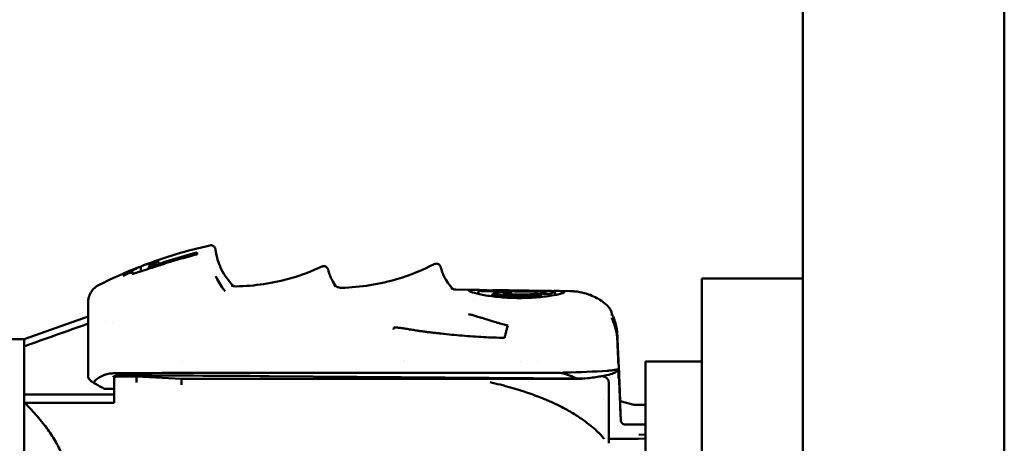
# Model space of a CAD drawing. Header units: millimetres. Extents: x 0 to 4584, y -120 to 1188.
# Tile 33 of 105: x 386 to 430, y 710 to 729. Entities that reach past the tile are written whole.
import ezdxf

# ---------------------------------------------------------------- set-up
doc = ezdxf.new("R2010")
doc.units = ezdxf.units.MM
doc.header["$LTSCALE"] = 2
doc.layers.add('Sichtbar (ISO)', color=7, linetype='Continuous', lineweight=50)

msp = doc.modelspace()

# ---------------------------------------------------------------- linework, layer by layer
at = {"layer": 'Sichtbar (ISO)'}
for p, q in [((429.628, 607.9063), (429.628, 1046.9063)), ((420.678, 977.4063), (420.678, 677.4063)), ((393.7537, 718.5288), (393.7537, 718.5599)), ((391.6537, 717.9383), (391.6537, 718.0168)), ((392.1537, 718.0827), (392.1537, 718.0114)), ((390.8537, 717.6977), (390.8537, 717.6192)), ((402.6709, 717.3844), (402.6709, 717.3844)), ((416.178, 713.9063), (416.178, 717.4063)), ((420.678, 717.4063), (416.178, 717.4063)), ((395.4777, 717.05), (395.4777, 717.05)), ((406.1078, 716.8966), (405.2469, 716.9086)), ((406.2233, 716.7189), (406.2738, 716.8571)), ((409.2614, 716.8268), (406.4537, 716.8659)), ((406.4537, 716.8405), (409.2614, 716.8014)), ((406.8538, 716.6097), (406.8923, 716.7154)), ((406.8829, 716.8599), (406.892, 716.8849)), ((407.1691, 716.8817), (406.9746, 716.8845)), ((407.6816, 716.6908), (407.6585, 716.7705)), ((407.6927, 716.7829), (407.727, 716.6888)), ((408.2489, 716.8626), (408.2489, 716.8626)), ((408.9465, 716.8569), (408.5018, 716.8631)), ((408.9885, 716.8306), (408.981, 716.8564)), ((409.0151, 716.6857), (409.0541, 716.5789)), ((409.0154, 716.8552), (409.0245, 716.8301)), ((409.0202, 716.6717), (409.046, 716.7422)), ((409.0373, 716.8299), (409.0458, 716.8532)), ((409.6332, 716.8129), (409.6851, 716.6707)), ((410.322, 716.8377), (409.8016, 716.845)), ((388.9037, 716.3024), (388.9037, 716.3635)), ((388.9037, 716.3502), (388.9037, 716.3602)), ((388.9037, 716.1335), (388.9037, 716.2109)), ((388.9037, 716.0549), (388.9037, 716.0915)), ((388.9037, 716.0549), (388.9037, 714.8849)), ((406.0314, 716.4326), (406.0315, 716.4326)), ((406.5587, 716.4237), (406.5586, 716.4237)), ((406.9984, 716.4166), (406.9986, 716.4166)), ((408.8686, 716.386), (408.8686, 716.386)), ((386.0585, 714.7063), (388.9037, 715.7099)), ((389.6829, 715.4396), (389.6829, 715.4396)), ((389.9643, 715.4357), (389.9643, 715.4357)), ((388.9037, 714.8849), (388.9037, 713.3733)), ((383.8519, 714.7063), (386.0595, 714.7063)), ((386.0537, 714.3829), (386.0537, 714.5413)), ((386.0537, 714.372), (386.0537, 714.3829)), ((386.0537, 714.372), (386.0537, 711.8645)), ((416.178, 689.9063), (416.178, 713.9063)), ((393.0537, 713.6994), (393.0537, 713.6993)), ((402.9206, 713.6938), (402.9207, 713.6938)), ((402.9348, 713.6938), (402.9349, 713.6938)), ((408.135, 713.6933), (408.1349, 713.6933)), ((408.883, 713.6698), (408.8814, 713.6699)), ((412.4869, 713.5376), (412.5564, 711.9473)), ((413.678, 690.1063), (413.678, 713.7063)), ((413.678, 713.7063), (416.178, 713.7063)), ((390.0537, 712.924), (390.0537, 713.0015)), ((390.1405, 713.0472), (391.0537, 713.0472)), ((391.0537, 713.0472), (393.0537, 712.9434)), ((391.0537, 712.924), (391.0537, 713.0472)), ((396.9537, 713.2127), (409.6715, 713.2127)), ((396.9537, 713.0608), (410.6354, 712.9501)), ((411.7058, 713.0516), (411.7541, 713.0515)), ((412.4773, 713.2093), (412.4773, 713.3431)), ((412.5781, 711.097), (412.4869, 713.1798)), ((390.0537, 712.7791), (390.0537, 712.924)), ((390.0537, 712.7791), (390.0537, 711.8662)), ((393.0537, 712.9434), (410.6786, 712.9434)), ((393.0537, 712.9434), (393.0537, 712.8194)), ((410.8537, 712.956), (410.8537, 712.9331)), ((412.0537, 712.6779), (412.0537, 712.7515)), ((412.0537, 710.0725), (412.0537, 712.6779)), ((390.0537, 712.2379), (386.0537, 712.2379)), ((386.0537, 711.8645), (386.0537, 691.9234)), ((390.0537, 711.8662), (386.0871, 711.8662)), ((411.8166, 712.0344), (411.8171, 712.0344)), ((413.1155, 711.7977), (412.556, 711.9474)), ((412.5614, 711.8303), (412.5614, 711.8303)), ((412.5615, 711.8303), (412.5615, 711.8303)), ((413.1932, 711.7875), (413.1932, 711.7875)), ((413.3268, 711.7875), (413.1932, 711.7875)), ((413.3268, 711.7875), (413.3268, 711.7875)), ((413.678, 711.7859), (413.362, 711.7875)), ((412.5781, 711.0975), (412.5675, 711.3415)), ((413.3275, 710.9073), (412.7779, 710.9073)), ((413.678, 710.9114), (413.3796, 710.9077)), ((413.678, 710.4622), (413.3788, 710.4493)), ((413.3268, 710.2663), (412.1351, 710.2663)), ((413.678, 710.2826), (413.3573, 710.2687))]:
    msp.add_line(p, q, dxfattribs=at)
for centre, radius, start, end in [((411.7537, 712.7515), 0.3, 359.99999, 89.9276), ((390.0037, 712.5403), 0.05, 270.46463, 0.00256)]:
    msp.add_arc(centre, radius, start, end, dxfattribs=at)
for centre, major_axis, ratio, start_param, end_param in [((398.2886, 732.4297), (-44.1799, -102.1912), 0.0121525, 1.4389271, 1.4399074), ((398.6782, 699.3357), (-19.9995, 0.1321), 0.9976036, 5.0565786, 5.0778562), ((394.5888, 717.8484), (0.1837, 0.0793), 0.5155437, 0.0000348, 0.0004723), ((400.0785, 714.4928), (-0.786, 3.4361), 0.014556, 0.0029692, 0.002981), ((404.7188, 716.1811), (-0.4313, 1.8578), 0.0218539, 0.0054026, 0.0054351), ((398.6782, 699.3392), (-19.9995, -0.1353), 0.9974373, 5.1076029, 5.1294382), ((407.6188, 693.8823), (1.1772, 22.9712), 0.5863198, 0.1057949, 0.1384231), ((408.065, 693.8953), (1.1742, 22.952), 0.5863271, 0.1171274, 0.1414151), ((407.6214, 693.9222), (1.1739, 22.9314), 0.5863249, 0.0218096, 0.0405768), ((408.0662, 693.9109), (1.1738, 22.9365), 0.5863251, 0.0192422, 0.0519431), ((412.1054, 715.2552), (0.0363, -0.8371), 0.0064844, 3.1328988, 3.1329992), ((2847.5343, -6174.91), (-7332.6771, -71.7898), 0.9973732, 5.044529, 5.0449415), ((410.9286, 714.7832), (1.4984, 0.07), 0.7190376, 6.2787936, 6.2832146), ((412.487, 713.5482), (-0.0087, 0.2), 0.0030703, 0.5804289, 1.6237216), ((388.9037, 713.2061), (0, 0.3422), 0.0000359, 1.0602428, 2.0387523), ((389.1037, 713.0518), (-0.2, 0), 0.9975157, 0.0000612, 0.0003887), ((396.9537, 708.986), (60, 0), 0.0704442, 1.5707963, 1.6866289), ((397.4789, 708.8161), (60.1742, -0.5265), 0.070462, 1.5801402, 1.6923368), ((409.9694, 712.9015), (-0.8242, 0.1275), 0.344354, 4.7886542, 5.1347761), ((408.5537, 708.8786), (-4.8601, 0), 0.9270716, 4.2697639, 4.4209107), ((408.5537, 713.542), (-4.8601, 0), 0.0704442, 1.8867121, 2.3459503), ((408.5537, 713.2775), (4.8602, -0.0425), 0.070422, 5.1556148, 5.2632358), ((412.487, 713.1622), (-0.0087, 0.2), 0.0030703, 4.8002211, 5.8434985), ((439.5498, 677.0799), (95.93, -55.5231), 0.0610064, 2.153025, 2.1579011), ((391.0462, 712.6248), (0.0078, 0.3), 0.0156753, 0.0704827, 1.0308436), ((410.2896, 712.6319), (0.8323, 0.1621), 0.3195188, 0.76565, 1.0232766), ((389.563, 712.5391), (-0.0908, 0.0517), 0.0305437, 2.3917969, 2.646319), ((389.6672, 712.5378), (0.0363, 0.0375), 0.9224655, 3.427139, 3.8787145), ((414.8803, 658.7867), (-2.3208, 53.1781), 0.0030761, 0.0254493, 0.0704363), ((413.1483, 698.2525), (-0.5932, 13.6137), 0.0030755, 0.0704362, 0.2481675), ((412.5606, 711.8426), (-0.0046, 0.1047), 0.002932, 6.2822627, 6.3074673), ((413.0897, 711.7011), (0.0258, 0.0966), 0.0227761, 6.2581079, 6.2831853), ((413.1932, 712.0843), (0.2987, -0.0015), 0.993561, 4.4546858, 4.7176547), ((413.3225, 711.7811), (0.2211, 0.0001), 0.028715, 1.3935352, 1.5515411), ((413.3615, 711.6875), (0.0005, 0.1), 0.1738705, 0, 0.0263841), ((412.5676, 711.3468), (-0.0046, 0.1049), 0.0029269, 0.2365459, 1.6210573), ((413.3275, 710.9285), (-0.3, 0), 0.0704549, 1.5708228, 1.7453294)]:
    msp.add_ellipse(centre, major_axis=major_axis, ratio=ratio, start_param=start_param, end_param=end_param, dxfattribs=at)
for points in [[(391.3661, 717.9852), (392.3169, 718.3472), (393.3125, 718.6468), (394.3204, 718.8712)], [(392.1537, 718.0827), (392.6814, 718.2641), (393.2158, 718.4233), (393.7537, 718.5599)], [(389.3715, 717.1056), (389.9476, 717.3961), (390.5464, 717.6646), (391.161, 717.9059)], [(390.4537, 717.5229), (390.6622, 717.6421), (390.8712, 717.7573), (391.0804, 717.8687)], [(391.2537, 717.9349), (391.2482, 717.8611), (391.2425, 717.7867), (391.2368, 717.7121)], [(391.4623, 718.0162), (391.6589, 718.0682), (391.8561, 718.1166), (392.0537, 718.1617)], [(391.6537, 718.0168), (391.6241, 717.9522), (391.5945, 717.8876), (391.5648, 717.8229)], [(397.9096, 717.4107), (398.3829, 717.548), (398.8472, 717.7225), (399.2924, 717.9288)], [(402.6709, 717.3844), (403.2281, 717.554), (403.772, 717.7753), (404.2873, 718.0388)], [(390.8928, 717.6135), (390.8798, 717.6415), (390.8667, 717.6696), (390.8537, 717.6977)], [(399.6927, 717.4323), (399.7074, 717.3991), (399.7242, 717.3638), (399.7435, 717.3267)], [(399.7435, 717.3267), (399.7876, 717.2419), (399.8457, 717.1461), (399.9206, 717.0475)], [(408.2077, 716.8414), (408.2099, 716.8477), (408.2122, 716.854), (408.2145, 716.8603)], [(409.0394, 716.8356), (409.0338, 716.8355), (409.0282, 716.8355), (409.0226, 716.8354)], [(388.9037, 716.3635), (388.9037, 716.3655), (388.9037, 716.3667), (388.9037, 716.3671)], [(388.9037, 716.2105), (388.9037, 716.2484), (388.9037, 716.2787), (388.9037, 716.3024)], [(411.7961, 716.3508), (411.8972, 716.2767), (411.9897, 716.1892), (412.0692, 716.0923)], [(403.4767, 715.0929), (403.3963, 715.1069), (403.2418, 715.132), (403.0304, 715.1646), (402.8362, 715.1904), (402.6591, 715.2239), (402.5472, 715.2137), (402.4951, 715.2228)], [(403.9926, 715.0209), (404.0591, 715.0128), (404.1922, 714.9968), (404.3917, 714.9733), (404.5252, 714.9582), (404.5918, 714.9507)], [(407.4141, 714.7594), (407.1009, 714.7666), (406.4744, 714.79), (405.5328, 714.8537), (404.9056, 714.9155), (404.5918, 714.9507)], [(412.4142, 714.8243), (412.4179, 714.7892), (412.4206, 714.7543), (412.4222, 714.7196)], [(412.4143, 715.0594), (412.4177, 715.0267), (412.4203, 714.994), (412.4218, 714.9614)], [(412.4218, 714.9614), (412.4234, 714.9293), (412.4251, 714.8933), (412.427, 714.8532)], [(412.4784, 713.7154), (412.4777, 713.7314), (412.478, 713.7474), (412.4773, 713.7634)], [(390.0078, 713.0206), (390.0111, 713.0245), (390.0189, 713.0323), (390.0343, 713.0436), (390.054, 713.0547), (390.078, 713.0651), (390.1064, 713.0744), (390.1394, 713.082), (390.1771, 713.0872), (390.2053, 713.0886), (390.2201, 713.0886)], [(412.4783, 713.3431), (412.4783, 713.3431), (412.4783, 713.3432), (412.4784, 713.3432)], [(412.1351, 710.2663), (412.108, 710.2663), (412.0806, 710.2685), (412.0537, 710.273)], [(413.353, 710.2668), (413.3443, 710.2664), (413.3355, 710.2663), (413.3268, 710.2663)]]:
    msp.add_open_spline(points, degree=3, dxfattribs=at)
for points, knots in [([(394.3204, 718.8712), (394.3413, 718.8759), (394.3633, 718.8771), (394.4057, 718.8727), (394.4268, 718.867), (394.4655, 718.8495), (394.4837, 718.8375), (394.5147, 718.809), (394.5281, 718.7919), (394.5423, 718.7668), (394.546, 718.7591), (394.5508, 718.7474), (394.5524, 718.743), (394.5556, 718.7336), (394.5569, 718.7289), (394.5588, 718.7215), (394.5595, 718.7186), (394.5608, 718.7122), (394.5614, 718.7094), (394.5629, 718.7009), (394.5635, 718.6968), (394.5661, 718.6785), (394.5682, 718.6616), (394.5766, 718.6032), (394.5839, 718.5549), (394.6141, 718.4015), (394.6436, 718.2771), (394.7153, 718.0682), (394.7416, 717.9992), (394.7725, 717.9277)], [0, 0, 0, 0, 0.00643324, 0.00643324, 0.01282173, 0.01282173, 0.01920969, 0.01920969, 0.02555707, 0.02555707, 0.02824237, 0.02824237, 0.02991259, 0.02991259, 0.03225093, 0.03225093, 0.0345513, 0.0345513, 0.03836378, 0.03836378, 0.0477395, 0.0477395, 0.07587834, 0.07587834, 0.11703312, 0.11703312, 0.17936169, 0.17936169, 0.20716598, 0.20716598, 0.20716598, 0.20716598]), ([(393.7537, 718.4714), (393.4804, 718.4037), (393.2077, 718.3309), (392.6747, 718.1777), (392.413, 718.0971), (392.1537, 718.0114)], [0.00000392, 0.00000392, 0.00000392, 0.00000392, 0.08447209, 0.08447209, 0.166418, 0.166418, 0.166418, 0.166418]), ([(393.7537, 718.5288), (393.7537, 718.5245), (393.7537, 718.5176), (393.7537, 718.4984), (393.7537, 718.4862), (393.7537, 718.4714)], [0.000001, 0.000001, 0.000001, 0.000001, 0.017993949, 0.017993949, 0.035989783, 0.035989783, 0.035989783, 0.035989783]), ([(390.8537, 717.6192), (390.8537, 717.6118), (390.8661, 717.6092), (390.927, 717.6188), (390.9691, 717.6293), (391.0817, 717.6619), (391.152, 717.6842), (391.2953, 717.7314), (391.3856, 717.7617), (391.5132, 717.8054)], [0.000001, 0.000001, 0.000001, 0.000001, 0.03160205, 0.03160205, 0.06028927, 0.06028927, 0.09051871, 0.09051871, 0.11362244, 0.11362244, 0.11362244, 0.11362244]), ([(391.0804, 717.8687), (391.1091, 717.8839), (391.138, 717.8972), (391.1958, 717.9193), (391.2247, 717.9282), (391.2537, 717.9349)], [0.000001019, 0.000001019, 0.000001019, 0.000001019, 0.01757215, 0.01757215, 0.034984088, 0.034984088, 0.034984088, 0.034984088]), ([(391.2537, 717.9349), (391.2887, 717.9529), (391.324, 717.9689), (391.3936, 717.9959), (391.4279, 718.0072), (391.4623, 718.0162)], [0.000001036, 0.000001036, 0.000001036, 0.000001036, 0.022041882, 0.022041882, 0.043088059, 0.043088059, 0.043088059, 0.043088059]), ([(391.5132, 717.8054), (391.6105, 717.8388), (391.7148, 717.8716), (391.8823, 717.9242), (391.9421, 717.943), (392.0528, 717.9784), (392.1033, 717.9947), (392.1537, 718.0114)], [-0.070501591, -0.070501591, -0.070501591, -0.070501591, -0.03512407, -0.03512407, -0.015935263, -0.015935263, -0.000001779, -0.000001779, -0.000001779, -0.000001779]), ([(392.1537, 718.0827), (392.0714, 718.0544), (392.004, 718.032), (391.8941, 717.9962), (391.8403, 717.9793), (391.7636, 717.9568), (391.721, 717.9448), (391.6782, 717.9364), (391.669, 717.9351), (391.6567, 717.935), (391.6537, 717.9361), (391.6537, 717.9383)], [0.000001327, 0.000001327, 0.000001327, 0.000001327, 0.026111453, 0.026111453, 0.056482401, 0.056482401, 0.07725326, 0.07725326, 0.085185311, 0.085185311, 0.093152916, 0.093152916, 0.093152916, 0.093152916]), ([(394.7725, 717.9277), (394.8989, 717.6349), (395.0697, 717.3766), (395.3219, 717.1102), (395.3464, 717.0852), (395.3716, 717.0605)], [0, 0, 0, 0, 0.1141267, 0.1141267, 0.12601951, 0.12601951, 0.12601951, 0.12601951]), ([(399.2924, 717.9288), (399.3121, 717.9379), (399.3335, 717.9439), (399.3765, 717.9485), (399.3985, 717.9473), (399.4403, 717.9382), (399.4607, 717.9301), (399.4966, 717.9089), (399.5127, 717.8954), (399.5306, 717.8756), (399.5354, 717.8696), (399.5462, 717.8546), (399.5512, 717.846), (399.5583, 717.8325), (399.5607, 717.8272), (399.5641, 717.819), (399.5654, 717.8159), (399.5664, 717.8131)], [0, 0, 0, 0, 0.006595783, 0.006595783, 0.01313712, 0.01313712, 0.019677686, 0.019677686, 0.02611023, 0.02611023, 0.028804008, 0.028804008, 0.033179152, 0.033179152, 0.0372242, 0.0372242, 0.040690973, 0.040690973, 0.040690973, 0.040690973]), ([(399.5664, 717.8131), (399.5702, 717.803), (399.5718, 717.7972), (399.5767, 717.7802), (399.5791, 717.7705), (399.5917, 717.7209), (399.6056, 717.6642), (399.6481, 717.5401), (399.6674, 717.4892), (399.6927, 717.4323)], [0, 0, 0, 0, 0.01043904, 0.01043904, 0.03244994, 0.03244994, 0.09882739, 0.09882739, 0.13543194, 0.13543194, 0.13543194, 0.13543194]), ([(404.2873, 718.0388), (404.3066, 718.0487), (404.3278, 718.0555), (404.3706, 718.0618), (404.3927, 718.0615), (404.4349, 718.0539), (404.4556, 718.0466), (404.4924, 718.0266), (404.5091, 718.0137), (404.5281, 717.9941), (404.5333, 717.9881), (404.5452, 717.9726), (404.5508, 717.9634), (404.5586, 717.9493), (404.5612, 717.9438), (404.565, 717.9353), (404.5663, 717.932), (404.5674, 717.9291)], [0, 0, 0, 0, 0.006612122, 0.006612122, 0.013169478, 0.013169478, 0.019728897, 0.019728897, 0.026198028, 0.026198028, 0.028968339, 0.028968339, 0.033543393, 0.033543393, 0.037680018, 0.037680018, 0.041177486, 0.041177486, 0.041177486, 0.041177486]), ([(404.5674, 717.9291), (404.5714, 717.9188), (404.5732, 717.9128), (404.5786, 717.8947), (404.5813, 717.8843), (404.5951, 717.8316), (404.6108, 717.7696), (404.6491, 717.6636), (404.6567, 717.6434), (404.6652, 717.6221)], [0, 0, 0, 0, 0.01074085, 0.01074085, 0.03376954, 0.03376954, 0.10327528, 0.10327528, 0.1184814, 0.1184814, 0.1184814, 0.1184814]), ([(394.9973, 716.8325), (394.9717, 716.8638), (394.8682, 716.9949), (394.7105, 717.2291), (394.6161, 717.4133), (394.5771, 717.5012)], [0.71036339, 0.71036339, 0.71036339, 0.71036339, 0.75, 0.875, 1, 1, 1, 1]), ([(395.4777, 717.05), (395.8902, 717.0577), (396.303, 717.0917), (397.1243, 717.2124), (397.5423, 717.3042), (397.9096, 717.4107)], [0, 0, 0, 0, 0.12430191, 0.12430191, 0.25352575, 0.25352575, 0.25352575, 0.25352575]), ([(400.1676, 716.9865), (400.5918, 716.997), (401.0161, 717.0355), (401.859, 717.1684), (402.2849, 717.267), (402.6709, 717.3844)], [0, 0, 0, 0, 0.12790985, 0.12790985, 0.26011378, 0.26011378, 0.26011378, 0.26011378]), ([(404.6652, 717.6221), (404.7097, 717.511), (404.7805, 717.3651), (404.9628, 717.114), (405.0478, 717.0147), (405.1488, 716.9204)], [0, 0, 0, 0, 0.07941019, 0.07941019, 0.12674076, 0.12674076, 0.12674076, 0.12674076]), ([(388.9137, 716.4788), (388.9268, 716.5633), (388.9532, 716.6468), (389.031, 716.8043), (389.0847, 716.8796), (389.2127, 717.0088), (389.2888, 717.0641), (389.3708, 717.1052)], [0.012993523, 0.012993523, 0.012993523, 0.012993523, 0.038704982, 0.038704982, 0.065839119, 0.065839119, 0.093409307, 0.093409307, 0.093409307, 0.093409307]), ([(395.277, 717.0948), (395.277, 717.0948), (395.2839, 717.0901), (395.3185, 717.0757), (395.3374, 717.0686), (395.3931, 717.0553), (395.4313, 717.0491), (395.4777, 717.05)], [0.00684325, 0.00684325, 0.00684325, 0.00684325, 0.048673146, 0.048673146, 0.074255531, 0.074255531, 0.100825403, 0.100825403, 0.100825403, 0.100825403]), ([(399.8471, 717.1004), (399.8471, 717.1004), (399.8538, 717.0916), (399.9048, 717.0561), (399.933, 717.0382), (399.9993, 717.0115), (400.0274, 717.0025), (400.092, 716.9894), (400.129, 716.9856), (400.1676, 716.9865)], [0.000479, 0.000479, 0.000479, 0.000479, 0.04810423, 0.04810423, 0.07501121, 0.07501121, 0.08983127, 0.08983127, 0.10527447, 0.10527447, 0.10527447, 0.10527447]), ([(405.0287, 716.9684), (405.0287, 716.9684), (405.0374, 716.9618), (405.0776, 716.9429), (405.098, 716.9342), (405.1575, 716.9173), (405.1984, 716.9093), (405.2469, 716.9086)], [0.082992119, 0.082992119, 0.082992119, 0.082992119, 0.12450219, 0.12450219, 0.147695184, 0.147695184, 0.172074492, 0.172074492, 0.172074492, 0.172074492]), ([(388.9037, 716.367), (388.9038, 716.4013), (388.9066, 716.4309), (388.915, 716.4918), (388.9214, 716.5178), (388.9306, 716.5531), (388.9335, 716.5623), (388.9335, 716.5623)], [0, 0, 0, 0, 0.016768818, 0.016768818, 0.041667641, 0.041667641, 0.067753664, 0.067753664, 0.067753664, 0.067753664]), ([(406.8849, 716.8654), (406.7084, 716.8732), (406.5471, 716.8811), (406.278, 716.8925), (406.1005, 716.9), (405.9238, 716.8942), (405.8851, 716.8907), (405.8343, 716.8793), (405.8225, 716.8715), (405.8251, 716.8517), (405.8394, 716.8399), (405.8952, 716.8124), (405.9365, 716.7968), (406.093, 716.7479), (406.2436, 716.7112), (406.6251, 716.6398), (406.8572, 716.6056), (407.2455, 716.5667), (407.3837, 716.5557), (407.6659, 716.5395), (407.8097, 716.5344), (407.9537, 716.5324)], [0.11190886, 0.11190886, 0.11190886, 0.11190886, 0.17315791, 0.17315791, 0.22908117, 0.22908117, 0.25105593, 0.25105593, 0.27337661, 0.27337661, 0.29578357, 0.29578357, 0.31797011, 0.31797011, 0.3613194, 0.3613194, 0.4064499, 0.4064499, 0.42982803, 0.42982803, 0.45319509, 0.45319509, 0.45319509, 0.45319509]), ([(406.4537, 716.8405), (406.43, 716.8408), (406.4064, 716.8416), (406.3629, 716.8436), (406.3432, 716.845), (406.3103, 716.848), (406.2971, 716.8497), (406.2788, 716.8532), (406.2739, 716.855), (406.2735, 716.8585), (406.279, 716.86), (406.295, 716.8624), (406.3078, 716.8635), (406.3409, 716.8652), (406.3605, 716.8657), (406.3921, 716.8661), (406.4041, 716.8662), (406.4287, 716.8661), (406.4412, 716.866), (406.4537, 716.8659)], [0.000001, 0.000001, 0.000001, 0.000001, 0.007104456, 0.007104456, 0.01411362, 0.01411362, 0.02108282, 0.02108282, 0.028164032, 0.028164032, 0.03606313, 0.03606313, 0.045400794, 0.045400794, 0.055032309, 0.055032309, 0.060604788, 0.060604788, 0.066157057, 0.066157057, 0.066157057, 0.066157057]), ([(406.9662, 716.6901), (406.9565, 716.6914), (406.9475, 716.6928), (406.9312, 716.6959), (406.924, 716.6975), (406.9059, 716.7025), (406.8978, 716.706), (406.8906, 716.7131), (406.8915, 716.7166), (406.8994, 716.7216), (406.9033, 716.7232), (406.9133, 716.7263), (406.9193, 716.7277), (406.9264, 716.729)], [0.000001, 0.000001, 0.000001, 0.000001, 0.00361494, 0.00361494, 0.007233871, 0.007233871, 0.014159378, 0.014159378, 0.021079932, 0.021079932, 0.024693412, 0.024693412, 0.028303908, 0.028303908, 0.028303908, 0.028303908]), ([(407.1778, 716.8816), (407.1585, 716.8819), (407.1364, 716.8822), (407.0903, 716.8828), (407.0666, 716.8831), (407.0206, 716.8838), (406.9986, 716.8841), (406.959, 716.8847), (406.9416, 716.8849), (406.914, 716.8852), (406.9038, 716.8852), (406.894, 716.8851), (406.8921, 716.885), (406.892, 716.8849)], [0.000001, 0.000001, 0.000001, 0.000001, 0.00718468, 0.00718468, 0.014189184, 0.014189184, 0.021164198, 0.021164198, 0.028113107, 0.028113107, 0.035055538, 0.035055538, 0.039645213, 0.039645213, 0.039645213, 0.039645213]), ([(408.9412, 716.6625), (408.7988, 716.6479), (408.6407, 716.6361), (408.3056, 716.6215), (408.1303, 716.6188), (407.7776, 716.6237), (407.6022, 716.6313), (407.2669, 716.6553), (407.1087, 716.6715), (406.9662, 716.6901)], [0.000001, 0.000001, 0.000001, 0.000001, 0.05285545, 0.05285545, 0.10571717, 0.10571717, 0.15864454, 0.15864454, 0.2115871, 0.2115871, 0.2115871, 0.2115871]), ([(408.36, 716.8638), (408.3177, 716.8643), (408.2747, 716.8647), (408.1106, 716.8664), (407.9869, 716.868), (407.7407, 716.8717), (407.6192, 716.8739), (407.3872, 716.8781), (407.2776, 716.8802), (407.1778, 716.8816)], [0.02361677, 0.02361677, 0.02361677, 0.02361677, 0.03698541, 0.03698541, 0.07397347, 0.07397347, 0.11101829, 0.11101829, 0.14807645, 0.14807645, 0.14807645, 0.14807645]), ([(407.3307, 716.7152), (407.4394, 716.7051), (407.5559, 716.6968), (407.7971, 716.6854), (407.9209, 716.6822), (408.1671, 716.6814), (408.2885, 716.6838), (408.5203, 716.6934), (408.6298, 716.7006), (408.7296, 716.7095)], [0.000001, 0.000001, 0.000001, 0.000001, 0.03702855, 0.03702855, 0.07405345, 0.07405345, 0.11105705, 0.11105705, 0.14805703, 0.14805703, 0.14805703, 0.14805703]), ([(407.3672, 716.7979), (407.3813, 716.7997), (407.3991, 716.8012), (407.4395, 716.8031), (407.4618, 716.8036), (407.5079, 716.8036), (407.5314, 716.8032), (407.5765, 716.8015), (407.598, 716.8003), (407.6357, 716.7971), (407.652, 716.7951), (407.677, 716.7907), (407.6856, 716.7882), (407.6941, 716.7832), (407.6939, 716.7805), (407.6864, 716.7766), (407.6825, 716.7753), (407.6748, 716.7734), (407.6719, 716.7728), (407.6672, 716.7719), (407.6654, 716.7716), (407.6628, 716.7711), (407.662, 716.771), (407.6607, 716.7708), (407.6603, 716.7707), (407.6596, 716.7706), (407.6593, 716.7706), (407.6591, 716.7706), (407.6591, 716.7705), (407.6589, 716.7705), (407.6589, 716.7705), (407.6587, 716.7705), (407.6586, 716.7705), (407.6585, 716.7705)], [0.000001, 0.000001, 0.000001, 0.000001, 0.007151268, 0.007151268, 0.014168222, 0.014168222, 0.021159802, 0.021159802, 0.028115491, 0.028115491, 0.035055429, 0.035055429, 0.042047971, 0.042047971, 0.049123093, 0.049123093, 0.052955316, 0.052955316, 0.05486684, 0.05486684, 0.055807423, 0.055807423, 0.056409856, 0.056409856, 0.056806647, 0.056806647, 0.057086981, 0.057086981, 0.057269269, 0.057269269, 0.05736235, 0.05736235, 0.05745521, 0.05745521, 0.05745521, 0.05745521]), ([(407.9537, 716.5324), (408.1029, 716.5303), (408.2519, 716.5315), (408.5438, 716.5405), (408.686, 716.5481), (409.0763, 716.5776), (409.3058, 716.6057), (409.6492, 716.6616), (409.8148, 716.6949), (409.9824, 716.7444), (410.0215, 716.7587), (410.0728, 716.7841), (410.0848, 716.7954), (410.0825, 716.8146), (410.0682, 716.8223), (410.0122, 716.8344), (409.9709, 716.8388), (409.8187, 716.8466), (409.6767, 716.8463), (409.5009, 716.8437)], [0.000001, 0.000001, 0.000001, 0.000001, 0.04475715, 0.04475715, 0.08937253, 0.08937253, 0.17245898, 0.17245898, 0.23832221, 0.23832221, 0.26658199, 0.26658199, 0.29527655, 0.29527655, 0.32406897, 0.32406897, 0.35256948, 0.35256948, 0.40562609, 0.40562609, 0.40562609, 0.40562609]), ([(408.5402, 716.8522), (408.5331, 716.8519), (408.525, 716.8517), (408.5071, 716.8513), (408.4974, 716.8511), (408.4668, 716.8508), (408.4444, 716.8508), (408.3983, 716.8511), (408.3748, 716.8515), (408.3298, 716.8526), (408.3085, 716.8533), (408.2709, 716.8549), (408.2548, 716.8558), (408.2301, 716.8576), (408.2216, 716.8584), (408.2153, 716.8596), (408.2143, 716.86), (408.2147, 716.8607), (408.2157, 716.8609), (408.2189, 716.8614), (408.2222, 716.8618), (408.2319, 716.8622), (408.2346, 716.8623), (408.2398, 716.8624), (408.2403, 716.8625), (408.2417, 716.8625), (408.2421, 716.8625), (408.2429, 716.8625), (408.2433, 716.8625), (408.2444, 716.8625), (408.2451, 716.8625), (408.2461, 716.8625), (408.2461, 716.8625), (408.2468, 716.8625), (408.2472, 716.8625), (408.2478, 716.8626), (408.248, 716.8626), (408.2482, 716.8626), (408.2483, 716.8626), (408.2486, 716.8626), (408.2486, 716.8626), (408.2488, 716.8626), (408.2489, 716.8626), (408.249, 716.8626), (408.249, 716.8626), (408.2489, 716.8626)], [0.000001, 0.000001, 0.000001, 0.000001, 0.003626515, 0.003626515, 0.007265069, 0.007265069, 0.014285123, 0.014285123, 0.021267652, 0.021267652, 0.028201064, 0.028201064, 0.035111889, 0.035111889, 0.042074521, 0.042074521, 0.045611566, 0.045611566, 0.04839844, 0.04839844, 0.051497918, 0.051497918, 0.053022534, 0.053022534, 0.054198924, 0.054198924, 0.054584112, 0.054584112, 0.054925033, 0.054925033, 0.055489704, 0.055489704, 0.055549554, 0.055549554, 0.055905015, 0.055905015, 0.056043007, 0.056043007, 0.05615127, 0.05615127, 0.05627779, 0.05627779, 0.056466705, 0.056466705, 0.056756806, 0.056756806, 0.056756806, 0.056756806]), ([(408.7296, 716.7095), (408.7489, 716.7112), (408.771, 716.7123), (408.8171, 716.7132), (408.8408, 716.713), (408.8867, 716.7113), (408.9088, 716.7099), (408.9484, 716.7059), (408.9659, 716.7034), (408.9935, 716.6977), (409.0037, 716.6945), (409.0154, 716.6877), (409.0169, 716.6841), (409.0107, 716.6771), (409.0031, 716.6737), (408.985, 716.6691), (408.9776, 716.6675), (408.9607, 716.6648), (408.9513, 716.6636), (408.9412, 716.6625)], [0.000001, 0.000001, 0.000001, 0.000001, 0.007168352, 0.007168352, 0.014174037, 0.014174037, 0.021159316, 0.021159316, 0.028124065, 0.028124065, 0.035079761, 0.035079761, 0.042095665, 0.042095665, 0.049186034, 0.049186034, 0.053000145, 0.053000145, 0.056791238, 0.056791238, 0.056791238, 0.056791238]), ([(409.0154, 716.8552), (409.0153, 716.8553), (409.0138, 716.8555), (409.008, 716.8557), (409.0042, 716.8559), (408.996, 716.8561), (408.9935, 716.8561), (408.9892, 716.8562), (408.9879, 716.8562), (408.9851, 716.8563), (408.9841, 716.8563), (408.9833, 716.8563), (408.9832, 716.8563), (408.9827, 716.8563), (408.9825, 716.8563), (408.9819, 716.8564), (408.9815, 716.8564), (408.981, 716.8564)], [0.017038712, 0.017038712, 0.017038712, 0.017038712, 0.021074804, 0.021074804, 0.024708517, 0.024708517, 0.027008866, 0.027008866, 0.028417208, 0.028417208, 0.029216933, 0.029216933, 0.029653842, 0.029653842, 0.029874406, 0.029874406, 0.030094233, 0.030094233, 0.030094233, 0.030094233]), ([(409.0731, 716.8508), (409.0666, 716.8512), (409.0612, 716.8515), (409.0527, 716.8521), (409.0496, 716.8524), (409.0443, 716.8532), (409.0454, 716.8536), (409.0565, 716.8541), (409.0664, 716.8542), (409.0937, 716.8542), (409.1109, 716.8541), (409.1501, 716.8538), (409.172, 716.8535), (409.2174, 716.8529), (409.2408, 716.8526), (409.2863, 716.8519), (409.308, 716.8515), (409.3376, 716.851), (409.3471, 716.8508), (409.3643, 716.8504), (409.3719, 716.8501), (409.3784, 716.8499)], [0.000001, 0.000001, 0.000001, 0.000001, 0.003672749, 0.003672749, 0.007359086, 0.007359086, 0.014395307, 0.014395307, 0.021398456, 0.021398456, 0.028331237, 0.028331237, 0.035227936, 0.035227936, 0.042138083, 0.042138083, 0.049123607, 0.049123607, 0.052835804, 0.052835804, 0.056531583, 0.056531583, 0.056531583, 0.056531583]), ([(409.3784, 716.7245), (409.3658, 716.7221), (409.3491, 716.72), (409.3104, 716.7169), (409.2888, 716.7159), (409.2434, 716.7151), (409.2199, 716.7153), (409.1742, 716.717), (409.1522, 716.7184), (409.1126, 716.7221), (409.0952, 716.7245), (409.0675, 716.7297), (409.0574, 716.7326), (409.0457, 716.7384), (409.0443, 716.7414), (409.0492, 716.7457), (409.0523, 716.7471), (409.0609, 716.7499), (409.0664, 716.7511), (409.0731, 716.7523)], [0.000001, 0.000001, 0.000001, 0.000001, 0.007171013, 0.007171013, 0.0141772, 0.0141772, 0.02115415, 0.02115415, 0.02810749, 0.02810749, 0.035050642, 0.035050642, 0.042054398, 0.042054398, 0.049133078, 0.049133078, 0.052966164, 0.052966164, 0.056778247, 0.056778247, 0.056778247, 0.056778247]), ([(409.2614, 716.8268), (409.2487, 716.8323), (409.2264, 716.8371), (409.1631, 716.845), (409.1223, 716.8482), (409.0731, 716.8508)], [0.000000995, 0.000000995, 0.000000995, 0.000000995, 0.027838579, 0.027838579, 0.05568263, 0.05568263, 0.05568263, 0.05568263]), ([(409.0731, 716.7523), (409.1223, 716.7608), (409.1631, 716.7694), (409.2264, 716.786), (409.2488, 716.794), (409.2614, 716.8014)], [0.000000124, 0.000000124, 0.000000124, 0.000000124, 0.027853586, 0.027853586, 0.055684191, 0.055684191, 0.055684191, 0.055684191]), ([(409.3784, 716.8499), (409.462, 716.8473), (409.5258, 716.8429), (409.6122, 716.8297), (409.6339, 716.8209), (409.6336, 716.7988), (409.6116, 716.7857), (409.5253, 716.7565), (409.4616, 716.7406), (409.3784, 716.7245)], [0.000001, 0.000001, 0.000001, 0.000001, 0.04733231, 0.04733231, 0.0943377, 0.0943377, 0.14122607, 0.14122607, 0.18847513, 0.18847513, 0.18847513, 0.18847513]), ([(410.322, 716.8377), (410.3831, 716.8369), (410.453, 716.8339), (410.6012, 716.8207), (410.6805, 716.8103), (410.8876, 716.7727), (411.0165, 716.7389), (411.3463, 716.6236), (411.5441, 716.5241), (411.7484, 716.3852), (411.7724, 716.3682), (411.7961, 716.3508)], [0.00000453, 0.00000453, 0.00000453, 0.00000453, 0.02344776, 0.02344776, 0.04802936, 0.04802936, 0.08795375, 0.08795375, 0.15332595, 0.15332595, 0.16215285, 0.16215285, 0.16215285, 0.16215285]), ([(388.9037, 716.1335), (388.9037, 716.1335), (388.9037, 716.1203), (388.9037, 716.1051), (388.9037, 716.0915)], [0.33317643, 0.33317643, 0.33317643, 0.33317643, 0.33333333, 0.66573454, 0.66573454, 0.66573454, 0.66573454]), ([(412.0692, 716.0923), (412.103, 716.051), (412.1306, 716.0033), (412.1574, 715.9336), (412.1639, 715.9121), (412.1708, 715.8837), (412.1726, 715.8751), (412.1757, 715.8591), (412.1768, 715.8519), (412.1785, 715.8403), (412.1791, 715.8356), (412.1804, 715.8249), (412.1808, 715.8202), (412.1823, 715.8049), (412.1828, 715.7972), (412.1841, 715.7791), (412.1847, 715.7694), (412.1854, 715.7583)], [0, 0, 0, 0, 0.016055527, 0.016055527, 0.022863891, 0.022863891, 0.026088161, 0.026088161, 0.029781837, 0.029781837, 0.03367779, 0.03367779, 0.040560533, 0.040560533, 0.058796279, 0.058796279, 0.076234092, 0.076234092, 0.076234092, 0.076234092]), ([(405.8177, 715.8149), (405.8671, 715.8032), (405.9168, 715.7908), (405.9672, 715.7775), (406.0226, 715.7629), (406.0788, 715.7472), (406.1368, 715.7304), (406.1984, 715.7125), (406.262, 715.6932), (406.3285, 715.6727), (406.3438, 715.668), (406.3593, 715.6632), (406.3749, 715.6583), (406.4281, 715.6418), (406.4831, 715.6242), (406.5391, 715.6063), (406.6034, 715.5858), (406.669, 715.5648), (406.7342, 715.5443), (406.7926, 715.5258), (406.8508, 715.5077), (406.9075, 715.4903), (406.9457, 715.4785), (406.9832, 715.4671), (407.0197, 715.4561), (407.0343, 715.4517), (407.0486, 715.4474), (407.0629, 715.4432), (407.1114, 715.4287), (407.1581, 715.4151), (407.2033, 715.4023), (407.2472, 715.3898), (407.2896, 715.378), (407.3309, 715.3667), (407.3706, 715.3559), (407.4092, 715.3455), (407.4471, 715.3355), (407.4833, 715.3259), (407.5189, 715.3166), (407.5538, 715.3076)], [0, 0, 0, 0, 0.0943707, 0.0943707, 0.0943707, 0.1979961, 0.1979961, 0.1979961, 0.3080437, 0.3080437, 0.3080437, 0.3333333, 0.3333333, 0.3333333, 0.4193523, 0.4193523, 0.4193523, 0.5182164, 0.5182164, 0.5182164, 0.6068596, 0.6068596, 0.6068596, 0.6666667, 0.6666667, 0.6666667, 0.6905128, 0.6905128, 0.6905128, 0.7719088, 0.7719088, 0.7719088, 0.8509879, 0.8509879, 0.8509879, 0.9271308, 0.9271308, 0.9271308, 1, 1, 1, 1]), ([(412.1753, 715.6465), (412.1753, 715.6465), (412.1753, 715.6464), (412.1757, 715.6452), (412.1766, 715.6425), (412.1797, 715.634), (412.1819, 715.6281), (412.188, 715.6121), (412.1925, 715.6009), (412.2043, 715.5714), (412.2122, 715.552), (412.2338, 715.4982), (412.2482, 715.462), (412.2856, 715.3626), (412.3085, 715.2967), (412.3586, 715.1318), (412.3835, 715.0296), (412.4057, 714.8935), (412.4104, 714.8588), (412.4142, 714.8243)], [0.01398185, 0.01398185, 0.01398185, 0.01398185, 0.014969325, 0.014969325, 0.018486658, 0.018486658, 0.022211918, 0.022211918, 0.027477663, 0.027477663, 0.03513161, 0.03513161, 0.047893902, 0.047893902, 0.069177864, 0.069177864, 0.100173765, 0.100173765, 0.11072002, 0.11072002, 0.11072002, 0.11072002]), ([(412.1786, 715.8397), (412.1844, 715.8272), (412.1911, 715.8127), (412.2101, 715.7714), (412.2232, 715.7423), (412.2577, 715.6621), (412.2793, 715.6079), (412.3303, 715.4647), (412.3579, 715.3712), (412.3945, 715.205), (412.4066, 715.1321), (412.4143, 715.0594)], [0.030113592, 0.030113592, 0.030113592, 0.030113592, 0.036797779, 0.036797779, 0.048253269, 0.048253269, 0.067156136, 0.067156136, 0.096499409, 0.096499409, 0.118471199, 0.118471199, 0.118471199, 0.118471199]), ([(402.476, 715.133), (402.478, 715.1431), (402.4801, 715.1531), (402.4822, 715.1632), (402.4843, 715.1732), (402.4863, 715.1833), (402.4885, 715.1932), (402.4906, 715.2032), (402.4928, 715.213), (402.4951, 715.2228)], [0, 0, 0, 0, 0.3333333, 0.3333333, 0.3333333, 0.6666667, 0.6666667, 0.6666667, 1, 1, 1, 1]), ([(407.4141, 714.7594), (407.4262, 714.8069), (407.4523, 714.908), (407.4909, 715.0598), (407.5262, 715.1948), (407.5459, 715.2766), (407.5538, 715.3076)], [0, 0, 0, 0, 0.2597498, 0.5536761, 0.8305758, 1, 1, 1, 1]), ([(403.6463, 715.0635), (403.6435, 715.0639), (403.6406, 715.0643), (403.6375, 715.0648), (403.6345, 715.0652), (403.6312, 715.0657), (403.6279, 715.0663), (403.6245, 715.0669), (403.621, 715.0674), (403.6174, 715.0681), (403.6137, 715.0687), (403.6099, 715.0694), (403.606, 715.0701), (403.6021, 715.0707), (403.598, 715.0715), (403.5937, 715.0722), (403.5895, 715.073), (403.5851, 715.0738), (403.5805, 715.0746), (403.5759, 715.0754), (403.5712, 715.0762), (403.5662, 715.0771), (403.5613, 715.078), (403.5561, 715.0789), (403.5508, 715.0799), (403.5455, 715.0808), (403.54, 715.0818), (403.5343, 715.0828), (403.5286, 715.0838), (403.5226, 715.0849), (403.5165, 715.0859), (403.5103, 715.087), (403.5039, 715.0881), (403.4973, 715.0893), (403.4907, 715.0905), (403.4838, 715.0917), (403.4767, 715.0929)], [0.00009701, 0.00009701, 0.00009701, 0.00009701, 0.08333333, 0.08333333, 0.08333333, 0.16666667, 0.16666667, 0.16666667, 0.25, 0.25, 0.25, 0.33333333, 0.33333333, 0.33333333, 0.41666667, 0.41666667, 0.41666667, 0.5, 0.5, 0.5, 0.58333333, 0.58333333, 0.58333333, 0.66666667, 0.66666667, 0.66666667, 0.75, 0.75, 0.75, 0.83333333, 0.83333333, 0.83333333, 0.91666667, 0.91666667, 0.91666667, 1, 1, 1, 1]), ([(403.9926, 715.0209), (403.9347, 715.0279), (403.8765, 715.035), (403.7613, 715.0492), (403.7037, 715.0564), (403.6463, 715.0635)], [0.000001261, 0.000001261, 0.000001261, 0.000001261, 0.017516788, 0.017516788, 0.034875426, 0.034875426, 0.034875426, 0.034875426]), ([(412.4222, 714.7196), (412.43, 714.5445), (412.4376, 714.3772), (412.4509, 714.0868), (412.4569, 713.9593), (412.4666, 713.7568), (412.4705, 713.6787), (412.4743, 713.6087), (412.4754, 713.5919), (412.4758, 713.5859), (412.4758, 713.5853), (412.4758, 713.5853)], [0, 0, 0, 0, 0.05563737, 0.05563737, 0.1102397, 0.1102397, 0.16471221, 0.16471221, 0.19102345, 0.19102345, 0.19523214, 0.19523214, 0.19523214, 0.19523214]), ([(412.4272, 714.8484), (412.4303, 714.7821), (412.4335, 714.7135), (412.4367, 714.6431), (412.4396, 714.5804), (412.4426, 714.5163), (412.4456, 714.4511), (412.4484, 714.3909), (412.4512, 714.3298), (412.4541, 714.268), (412.4569, 714.2079), (412.4597, 714.1471), (412.4625, 714.0857), (412.4653, 714.0235), (412.4682, 713.9608), (412.4711, 713.8975), (412.4732, 713.853), (412.4752, 713.8083), (412.4773, 713.7634)], [0, 0, 0, 0, 0.20451387, 0.20451387, 0.20451387, 0.38671654, 0.38671654, 0.38671654, 0.55491341, 0.55491341, 0.55491341, 0.71828475, 0.71828475, 0.71828475, 0.88369264, 0.88369264, 0.88369264, 0.99999997, 0.99999997, 0.99999997, 0.99999997]), ([(386.0537, 714.5413), (386.0636, 714.6033), (386.0685, 714.6477), (386.0685, 714.6955), (386.0655, 714.7062), (386.0594, 714.7062)], [-4.06767524, -4.06767524, -4.06767524, -4.06767524, -3.95345051, -3.95345051, -3.86400586, -3.86400586, -3.86400586, -3.86400586]), ([(389.2175, 712.7163), (389.1529, 712.7584), (389.0974, 712.7961), (389.0328, 712.8437), (389.0142, 712.858), (388.9822, 712.8855), (388.9681, 712.898), (388.9465, 712.9252), (388.9415, 712.9321), (388.9283, 712.9529), (388.9202, 712.9691), (388.9091, 713.0022), (388.9056, 713.0192), (388.9039, 713.0415), (388.9037, 713.0466), (388.9037, 713.0517)], [0, 0, 0, 0, 0.030053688, 0.030053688, 0.045054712, 0.045054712, 0.057928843, 0.057928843, 0.061587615, 0.061587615, 0.067705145, 0.067705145, 0.07310817, 0.07310817, 0.074695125, 0.074695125, 0.074695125, 0.074695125]), ([(389.2222, 712.8693), (389.2744, 712.9148), (389.3325, 712.9579), (389.4676, 713.0414), (389.5469, 713.0809), (389.7006, 713.1371), (389.7725, 713.1567), (389.9039, 713.1787), (389.9616, 713.1839), (390.0193, 713.1844)], [-0.093094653, -0.093094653, -0.093094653, -0.093094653, -0.068291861, -0.068291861, -0.040042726, -0.040042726, -0.017421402, -0.017421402, -0.000001, -0.000001, -0.000001, -0.000001]), ([(390.0537, 713.0015), (390.0698, 713.0031), (390.084, 713.0051), (390.1015, 713.0094), (390.106, 713.0114), (390.1076, 713.0134)], [0.000001, 0.000001, 0.000001, 0.000001, 0.008180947, 0.008180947, 0.01449465, 0.01449465, 0.01449465, 0.01449465]), ([(390.2131, 713.0886), (390.2078, 713.0868), (390.2006, 713.0841), (390.1847, 713.0768), (390.1761, 713.0722), (390.157, 713.0603), (390.1464, 713.0525), (390.1262, 713.0346), (390.1164, 713.0244), (390.1076, 713.0134)], [0.020735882, 0.020735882, 0.020735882, 0.020735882, 0.024639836, 0.024639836, 0.028254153, 0.028254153, 0.032546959, 0.032546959, 0.036950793, 0.036950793, 0.036950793, 0.036950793]), ([(410.0637, 713.2166), (410.0437, 713.2162), (410.0233, 713.2144), (409.9855, 713.2073), (409.9672, 713.2021), (409.9503, 713.1943)], [-0.012014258, -0.012014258, -0.012014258, -0.012014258, -0.005730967, -0.005730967, -0.000001, -0.000001, -0.000001, -0.000001]), ([(411.9549, 713.0986), (411.8681, 713.0808), (411.778, 713.064), (411.6851, 713.048), (411.5922, 713.0321), (411.4964, 713.0171), (411.3979, 713.003), (411.2995, 712.9889), (411.1984, 712.9758), (411.0951, 712.9636)], [0, 0, 0, 0, 0.33333333, 0.33333333, 0.33333333, 0.66666667, 0.66666667, 0.66666667, 0.99999967, 0.99999967, 0.99999967, 0.99999967]), ([(412.4773, 713.3911), (412.4773, 713.3879), (412.4758, 713.3846), (412.4696, 713.378), (412.465, 713.3747), (412.4545, 713.3692), (412.4496, 713.367), (412.4213, 713.3561), (412.3871, 713.3474), (412.2965, 713.3312), (412.2413, 713.3236), (412.1429, 713.313), (412.1081, 713.3096), (412.0345, 713.3033), (411.9959, 713.3003), (411.9549, 713.2975)], [0.000001, 0.000001, 0.000001, 0.000001, 0.01397242, 0.01397242, 0.02806086, 0.02806086, 0.0375076, 0.0375076, 0.07535172, 0.07535172, 0.11161487, 0.11161487, 0.12925958, 0.12925958, 0.14645341, 0.14645341, 0.14645341, 0.14645341]), ([(411.9549, 713.0986), (412.0802, 713.1242), (412.1831, 713.1545), (412.3537, 713.2254), (412.4147, 713.2664), (412.4477, 713.3085)], [-0.11223751, -0.11223751, -0.11223751, -0.11223751, -0.0594671, -0.0594671, -0.000001, -0.000001, -0.000001, -0.000001]), ([(412.4477, 713.3085), (412.4497, 713.311), (412.4516, 713.313), (412.4552, 713.3161), (412.4569, 713.3171), (412.4606, 713.3181), (412.4625, 713.3178), (412.4667, 713.3149), (412.4688, 713.3113), (412.4745, 713.2931), (412.4764, 713.2706), (412.4776, 713.2127), (412.4772, 713.1802), (412.4762, 713.114), (412.4757, 713.0825), (412.475, 713.0181), (412.4747, 712.9858), (412.4747, 712.953)], [0.000001, 0.000001, 0.000001, 0.000001, 0.003594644, 0.003594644, 0.007201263, 0.007201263, 0.011880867, 0.011880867, 0.018660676, 0.018660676, 0.034380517, 0.034380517, 0.047848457, 0.047848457, 0.058406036, 0.058406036, 0.06828846, 0.06828846, 0.06828846, 0.06828846]), ([(389.2222, 712.8693), (389.2061, 712.8552), (389.1933, 712.8397), (389.178, 712.8091), (389.1746, 712.7945), (389.1764, 712.7662), (389.1814, 712.7529), (389.1998, 712.7285), (389.2129, 712.718), (389.2292, 712.7095)], [0.000001, 0.000001, 0.000001, 0.000001, 0.00768742, 0.00768742, 0.014366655, 0.014366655, 0.020838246, 0.020838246, 0.027453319, 0.027453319, 0.027453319, 0.027453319]), ([(393.0462, 712.6744), (393.0472, 712.702), (393.0482, 712.7268), (393.0491, 712.7476), (393.05, 712.7685), (393.0508, 712.7853), (393.0516, 712.7975), (393.0524, 712.8097), (393.0533, 712.8171), (393.0537, 712.8194)], [0, 0, 0, 0, 0.3333333, 0.3333333, 0.3333333, 0.6666667, 0.6666667, 0.6666667, 1, 1, 1, 1]), ([(411.3912, 710.7331), (411.3019, 710.8102), (411.2016, 710.8915), (411.0925, 710.9742), (411.0181, 711.0306), (410.9397, 711.0877), (410.8578, 711.1447), (410.8079, 711.1794), (410.7567, 711.214), (410.7045, 711.2485), (410.5404, 711.3567), (410.3656, 711.463), (410.1949, 711.5589), (410.0786, 711.6242), (409.9643, 711.6848), (409.8572, 711.7388), (409.725, 711.8055), (409.6036, 711.8621), (409.4806, 711.9161), (409.4467, 711.931), (409.4127, 711.9457), (409.3782, 711.9603), (409.3502, 711.9722), (409.3219, 711.984), (409.2932, 711.9959), (409.2293, 712.0224), (409.1634, 712.0491), (409.0938, 712.0766), (408.8894, 712.1577), (408.654, 712.2464), (408.3894, 712.336), (408.2939, 712.3684), (408.1946, 712.4008), (408.0917, 712.4331), (407.8247, 712.517), (407.5329, 712.5999), (407.2159, 712.6813), (407.0721, 712.7183), (406.9231, 712.7549), (406.7689, 712.7912)], [0.17404637, 0.17404637, 0.17404637, 0.17404637, 0.25, 0.25, 0.25, 0.301783, 0.301783, 0.301783, 0.33333333, 0.33333333, 0.33333333, 0.43246029, 0.43246029, 0.43246029, 0.5, 0.5, 0.5, 0.58333333, 0.58333333, 0.58333333, 0.60630515, 0.60630515, 0.60630515, 0.625, 0.625, 0.625, 0.66666667, 0.66666667, 0.66666667, 0.78913799, 0.78913799, 0.78913799, 0.83333333, 0.83333333, 0.83333333, 0.94800583, 0.94800583, 0.94800583, 1, 1, 1, 1]), ([(389.6636, 712.4875), (389.6863, 712.4877), (389.709, 712.4879), (389.7543, 712.4883), (389.777, 712.4885), (389.8225, 712.4889), (389.8452, 712.489), (389.8906, 712.4894), (389.9133, 712.4896), (389.9587, 712.49), (389.9814, 712.4902), (390.0041, 712.4903)], [6.1629277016, 6.1629277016, 6.1629277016, 6.1629277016, 6.1640563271, 6.1640563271, 6.1651849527, 6.1651849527, 6.1663135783, 6.1663135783, 6.1674422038, 6.1674422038, 6.1685708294, 6.1685708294, 6.1685708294, 6.1685708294]), ([(412.7779, 710.9073), (412.7502, 710.9081), (412.6996, 710.9179), (412.6361, 710.9598), (412.5919, 711.0212), (412.5801, 711.0703), (412.5782, 711.0973)], [0, 0, 0, 0, 0.25, 0.5, 0.75, 0.99764875, 0.99764875, 0.99764875, 0.99764875]), ([(411.8398, 710.2709), (411.8281, 710.2869), (411.8157, 710.3031), (411.8025, 710.3196), (411.7632, 710.369), (411.7175, 710.4209), (411.6649, 710.4757), (411.6299, 710.5123), (411.5918, 710.5501), (411.5505, 710.5893), (411.5092, 710.6285), (411.4648, 710.6689), (411.4169, 710.7108), (411.4085, 710.7182), (411.3999, 710.7256), (411.3912, 710.7331)], [0.00000115, 0.00000115, 0.00000115, 0.00000115, 0.0208591, 0.0208591, 0.0208591, 0.08333333, 0.08333333, 0.08333333, 0.125, 0.125, 0.125, 0.16666667, 0.16666667, 0.16666667, 0.17404637, 0.17404637, 0.17404637, 0.17404637])]:
    msp.add_open_spline(points, degree=3, knots=knots, dxfattribs=at)
for points, weights in [([(386.0537, 711.8645), (386.0704, 711.8654), (386.0871, 711.8662)], [1.00537352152, 1.00545598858, 1.00553762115]), ([(388.0537, 708.0797), (388.0537, 709.9128), (386.0871, 711.8662)], [1.05000006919, 1.05000006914, 1.01667721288])]:
    msp.add_rational_spline(points, weights, degree=2, dxfattribs=at)

doc.saveas('drawing.dxf')
